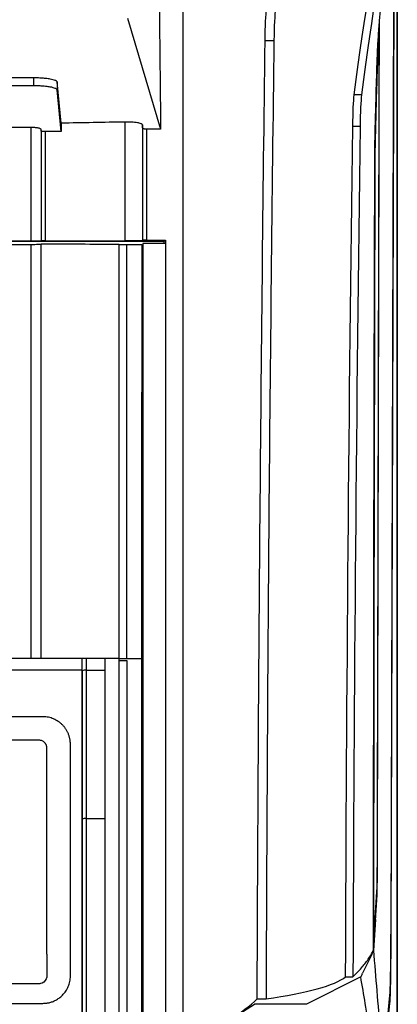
# Model space of a CAD drawing. Header units: millimetres. Extents: x -0.44 to 1.31, y -0.87 to 1.29.
# Tile 69 of 182: x 0.31 to 0.36, y 0.25 to 0.37. Entities that reach past the tile are written whole.
import ezdxf

# ---------------------------------------------------------------- set-up
doc = ezdxf.new("R2010")
doc.units = ezdxf.units.MM

msp = doc.modelspace()

# ---------------------------------------------------------------- linework, layer by layer
at = {"color": 7, "linetype": 'Continuous', "lineweight": 25}
for p, q in [((0.35778, -0.13167), (0.35778, 0.41733)), ((0.35776, 0.41581), (0.35776, 0.23283)), ((0.35733, 0.38497), (0.35694, 0.2562)), ((0.35735, 0.38499), (0.35695, 0.25603)), ((0.32333, 0.37298), (0.32755, 0.35879)), ((0.3409, 0.37014), (0.34203, 0.37014)), ((0.31133, 0.36534), (0.25363, 0.36534)), ((0.31133, 0.36534), (0.31133, 0.36433)), ((0.31133, 0.36433), (0.25363, 0.36433)), ((0.31485, 0.35956), (0.31433, 0.36482)), ((0.31433, 0.36482), (0.31433, 0.36381)), ((0.31485, 0.35851), (0.31433, 0.36381)), ((0.35321, 0.36316), (0.35228, 0.36316)), ((0.311, 0.359), (0.25396, 0.359)), ((0.311, 0.34447), (0.311, 0.359)), ((0.31228, 0.35857), (0.31228, 0.35877)), ((0.32755, 0.35879), (0.32577, 0.35879)), ((0.35303, 0.35915), (0.3521, 0.35915)), ((0.32802, 0.34443), (0.23693, 0.34443)), ((0.311, 0.34447), (0.25396, 0.34447)), ((0.25396, 0.34407), (0.311, 0.34407)), ((0.311, 0.29116), (0.311, 0.34407)), ((0.31228, 0.34449), (0.31228, 0.34451)), ((0.32228, 0.34407), (0.32323, 0.34407)), ((0.32323, 0.34407), (0.32515, 0.34406)), ((0.32523, 0.34454), (0.32527, 0.34458)), ((0.32818, 0.34419), (0.32528, 0.34419)), ((0.32577, 0.34459), (0.32818, 0.34459)), ((0.32802, 0.34443), (0.32818, 0.34459)), ((0.32802, 0.34419), (0.32802, 0.34443)), ((0.31753, 0.28958), (0.31753, 0.29116)), ((0.32048, 0.29116), (0.31803, 0.29116)), ((0.32324, 0.29116), (0.3251, 0.29116)), ((0.31748, 0.28966), (0.31753, 0.28966)), ((0.31803, 0.28966), (0.32048, 0.28966)), ((0.31203, 0.2807), (0.28248, 0.2807)), ((0.31303, 0.25336), (0.31303, 0.2797)), ((0.31803, 0.2707), (0.32048, 0.2707)), ((0.355, 0.25779), (0.35474, 0.25383)), ((0.35434, 0.253), (0.35335, 0.25095)), ((0.35474, 0.25383), (0.35434, 0.253)), ((0.35311, 0.25047), (0.3462, 0.24696)), ((0.35118, 0.25047), (0.35211, 0.25047)), ((0.35328, 0.2508), (0.35311, 0.25047)), ((0.35328, 0.2508), (0.35335, 0.25095)), ((0.35679, 0.24809), (0.35593, 0.23939)), ((0.33638, 0.24498), (0.33956, 0.24696)), ((0.3462, 0.24696), (0.33956, 0.24696)), ((0.33989, 0.24766), (0.34102, 0.24766)), ((0.3568, 0.24711), (0.35595, 0.23854))]:
    msp.add_line(p, q, dxfattribs=at)
at = {"color": 250, "linetype": 'Continuous', "lineweight": 25}
msp.add_line((0.3567, 0.24711), (0.3568, 0.24711), dxfattribs=at)
at = {"color": 7, "linetype": 'Continuous', "lineweight": 25, "flags": 128}
msp.add_lwpolyline([(0.32324, 0.29116), (0.32324, 0.29779), (0.32324, 0.30442), (0.32324, 0.31104), (0.32324, 0.31765), (0.32323, 0.32427), (0.32323, 0.33087), (0.32323, 0.33747), (0.32323, 0.34407)], dxfattribs=at)
at = {"color": 7, "linetype": 'Continuous', "lineweight": 25}
for centre, radius, start, end in [((0.31791, 0.28885), 0.00082, 81.481, 117.4814), ((0.31791, 0.2697), 0.00101, 82.9952, 111.9932)]:
    msp.add_arc(centre, radius, start, end, dxfattribs=at)
for points in [[(0.35228, 0.36316), (0.35359, 0.37398), (0.35498, 0.38132), (0.3564, 0.38497)], [(0.35733, 0.38497), (0.35591, 0.38132), (0.35453, 0.37398), (0.35321, 0.36316)], [(0.32738, 0.37478), (0.32744, 0.36946), (0.3275, 0.36413), (0.32755, 0.35879)], [(0.3409, 0.37014), (0.34092, 0.37193), (0.34099, 0.37344), (0.34108, 0.37418)], [(0.34221, 0.37418), (0.34212, 0.37343), (0.34205, 0.37194), (0.34203, 0.37014)], [(0.33989, 0.24766), (0.34004, 0.28897), (0.34038, 0.32998), (0.3409, 0.37014)], [(0.34203, 0.37014), (0.3415, 0.32996), (0.34116, 0.28898), (0.34102, 0.24766)], [(0.3521, 0.35915), (0.35212, 0.36095), (0.35219, 0.36243), (0.35228, 0.36316)], [(0.35321, 0.36316), (0.35312, 0.36243), (0.35305, 0.36095), (0.35303, 0.35915)], [(0.32303, 0.3597), (0.32031, 0.35965), (0.31758, 0.3596), (0.31485, 0.35956)], [(0.31485, 0.35956), (0.31485, 0.35921), (0.31485, 0.35886), (0.31485, 0.35851)], [(0.32303, 0.3445), (0.32303, 0.34958), (0.32303, 0.35464), (0.32303, 0.3597)], [(0.32523, 0.35933), (0.32523, 0.35441), (0.32523, 0.34948), (0.32523, 0.34454)], [(0.32527, 0.35888), (0.32525, 0.35903), (0.32524, 0.35918), (0.32523, 0.35933)], [(0.32527, 0.34458), (0.32527, 0.34936), (0.32527, 0.35412), (0.32527, 0.35888)], [(0.32577, 0.35879), (0.32577, 0.35406), (0.32577, 0.34933), (0.32577, 0.34459)], [(0.35118, 0.25047), (0.35131, 0.28717), (0.35161, 0.32356), (0.3521, 0.35915)], [(0.35303, 0.35915), (0.35255, 0.32356), (0.35224, 0.28717), (0.35211, 0.25047)], [(0.31228, 0.35857), (0.31228, 0.35389), (0.31228, 0.3492), (0.31228, 0.34451)], [(0.31485, 0.35851), (0.31418, 0.3585), (0.3135, 0.35849), (0.31282, 0.35848)], [(0.31282, 0.35848), (0.31282, 0.35383), (0.31282, 0.34918), (0.31282, 0.34452)], [(0.31228, 0.34412), (0.31562, 0.34412), (0.31895, 0.34411), (0.32228, 0.34411)], [(0.31282, 0.34452), (0.31622, 0.34451), (0.31963, 0.34451), (0.32303, 0.3445)], [(0.32228, 0.29116), (0.32228, 0.30886), (0.32228, 0.32652), (0.32228, 0.34411)], [(0.31803, 0.29116), (0.31803, 0.29066), (0.31803, 0.29016), (0.31803, 0.28966)], [(0.32228, 0.29116), (0.32168, 0.29116), (0.32108, 0.29116), (0.32048, 0.29116)], [(0.32048, 0.28966), (0.32048, 0.29016), (0.32048, 0.29066), (0.32048, 0.29116)], [(0.32228, 0.29116), (0.3226, 0.29116), (0.32292, 0.29116), (0.32324, 0.29116)], [(0.32228, 0.29089), (0.3226, 0.29089), (0.32292, 0.29089), (0.32324, 0.29089)], [(0.31748, 0.28966), (0.31748, 0.27476), (0.31748, 0.25974), (0.31748, 0.24466)], [(0.31753, 0.28958), (0.31753, 0.28328), (0.31753, 0.27696), (0.31753, 0.27063)], [(0.31803, 0.28966), (0.31803, 0.28336), (0.31803, 0.27703), (0.31803, 0.2707)], [(0.32048, 0.2707), (0.32048, 0.27703), (0.32048, 0.28336), (0.32048, 0.28966)], [(0.31753, 0.27063), (0.31753, 0.25607), (0.31753, 0.24143), (0.31753, 0.22677)], [(0.31803, 0.2707), (0.31803, 0.25612), (0.31803, 0.24147), (0.31803, 0.2268)], [(0.32048, 0.22524), (0.32048, 0.24043), (0.32048, 0.25561), (0.32048, 0.2707)], [(0.35474, 0.25383), (0.35474, 0.254), (0.35474, 0.25417), (0.35474, 0.25434)], [(0.35341, 0.25186), (0.35372, 0.25224), (0.354, 0.25262), (0.35425, 0.253)], [(0.35425, 0.253), (0.35443, 0.25328), (0.35459, 0.25355), (0.35474, 0.25383)], [(0.35474, 0.25383), (0.35502, 0.25038), (0.35531, 0.24694), (0.35559, 0.24349)], [(0.35245, 0.2508), (0.3528, 0.25115), (0.35312, 0.25151), (0.35341, 0.25186)], [(0.34102, 0.24766), (0.34623, 0.24838), (0.34982, 0.24937), (0.35118, 0.25047)], [(0.35211, 0.25047), (0.35223, 0.25058), (0.35234, 0.25069), (0.35245, 0.2508)], [(0.33638, 0.24498), (0.3378, 0.24587), (0.33898, 0.24676), (0.33989, 0.24766)]]:
    msp.add_open_spline(points, degree=3, dxfattribs=at)
for points, knots in [([(0.35517, 0.36627), (0.35519, 0.367), (0.35524, 0.36849), (0.35536, 0.37063), (0.3555, 0.37262), (0.35566, 0.37446), (0.35585, 0.37625), (0.35609, 0.37805), (0.35627, 0.37915), (0.35637, 0.37972)], [0, 0, 0, 0, 0.117924, 0.239422, 0.371927, 0.489536, 0.632266, 0.805945, 1, 1, 1, 1]), ([(0.33038, 0.37478), (0.33038, 0.37204), (0.33038, 0.36931), (0.33038, 0.36383), (0.33038, 0.3556), (0.33038, 0.33636), (0.33038, 0.29769), (0.33038, 0.26428), (0.33038, 0.24195)], [0, 0, 0, 0, 0.0625, 0.0625, 0.125, 0.25, 0.5, 1, 1, 1, 1]), ([(0.355, 0.25779), (0.35503, 0.25824), (0.35509, 0.25913), (0.35515, 0.26005), (0.35518, 0.26057), (0.35519, 0.26065), (0.3552, 0.26073), (0.3552, 0.2608), (0.3552, 0.26089), (0.35521, 0.26102), (0.35521, 0.26123), (0.35522, 0.26164), (0.35523, 0.26229), (0.35524, 0.26326), (0.35524, 0.26418), (0.35525, 0.26487), (0.35525, 0.26528), (0.35525, 0.26589), (0.35525, 0.26801), (0.35526, 0.2717), (0.35528, 0.27806), (0.3553, 0.28629), (0.35533, 0.30099), (0.3554, 0.32989), (0.35546, 0.35531), (0.3555, 0.37258)], [0, 0, 0, 0, 0.060378, 0.120696, 0.125373, 0.130051, 0.132501, 0.134701, 0.137008, 0.139315, 0.143954, 0.148596, 0.157819, 0.167087, 0.176337, 0.180997, 0.183329, 0.185667, 0.195023, 0.231642, 0.269865, 0.340265, 0.419551, 0.605634, 1, 1, 1, 1]), ([(0.35475, 0.25502), (0.35479, 0.25567), (0.35487, 0.25684), (0.35498, 0.25843), (0.35506, 0.25967), (0.35512, 0.26057), (0.35515, 0.26111), (0.35517, 0.2614), (0.35518, 0.26154), (0.35519, 0.26164), (0.35519, 0.26174), (0.3552, 0.2619), (0.35521, 0.2621), (0.35521, 0.26234), (0.35522, 0.26262), (0.35522, 0.26293), (0.35522, 0.26329), (0.35523, 0.26373), (0.35523, 0.26425), (0.35523, 0.2648), (0.35524, 0.26534), (0.35524, 0.26585), (0.35524, 0.26632), (0.35524, 0.2668), (0.35524, 0.26728), (0.35524, 0.26839), (0.35525, 0.27014), (0.35525, 0.27251), (0.35526, 0.27488), (0.35526, 0.27686), (0.35527, 0.27923), (0.35528, 0.28279), (0.35529, 0.28872), (0.35532, 0.29907), (0.35535, 0.31353), (0.35539, 0.3318), (0.35544, 0.35149), (0.35547, 0.3651), (0.35549, 0.37214)], [0, 0, 0, 0, 0.075598, 0.137624, 0.18608, 0.220964, 0.242284, 0.249997, 0.254349, 0.258593, 0.262217, 0.265544, 0.268821, 0.272039, 0.275186, 0.278258, 0.281252, 0.285112, 0.289015, 0.292957, 0.296883, 0.299806, 0.303015, 0.306195, 0.309349, 0.312508, 0.328183, 0.343813, 0.359421, 0.375008, 0.38283, 0.40627, 0.445329, 0.500006, 0.610861, 0.731145, 0.860858, 1, 1, 1, 1]), ([(0.35534, 0.37023), (0.35534, 0.37014), (0.35529, 0.36898), (0.3552, 0.3662), (0.35507, 0.36203), (0.35499, 0.35883), (0.35495, 0.35728)], [0, 0, 0, 0, 0.029779, 0.369465, 0.692872, 1, 1, 1, 1]), ([(0.35495, 0.35819), (0.355, 0.3602), (0.35508, 0.3634), (0.35516, 0.36594), (0.35519, 0.36689)], [0, 0, 0, 0, 0.62936, 1, 1, 1, 1]), ([(0.31433, 0.36482), (0.31433, 0.36483), (0.31432, 0.36485), (0.31431, 0.36488), (0.31428, 0.36491), (0.31425, 0.36493), (0.31422, 0.36496), (0.31418, 0.36498), (0.31414, 0.365), (0.31404, 0.36504), (0.31383, 0.36511), (0.3135, 0.36518), (0.31318, 0.36523), (0.31289, 0.36526), (0.3126, 0.36529), (0.31229, 0.36531), (0.31197, 0.36533), (0.31165, 0.36534), (0.31144, 0.36534), (0.31133, 0.36534)], [0, 0, 0, 0, 0.038254, 0.074223, 0.107906, 0.139303, 0.168414, 0.195239, 0.219778, 0.242031, 0.378858, 0.502325, 0.576969, 0.650396, 0.722626, 0.793679, 0.863576, 0.932342, 1, 1, 1, 1]), ([(0.31433, 0.36381), (0.31433, 0.36382), (0.31433, 0.36383), (0.31431, 0.36386), (0.31429, 0.36389), (0.31425, 0.36392), (0.31421, 0.36394), (0.31416, 0.36397), (0.31405, 0.36402), (0.31384, 0.36409), (0.31345, 0.36418), (0.31297, 0.36424), (0.31253, 0.36428), (0.31216, 0.36431), (0.31189, 0.36432), (0.31161, 0.36432), (0.31142, 0.36433), (0.31133, 0.36433)], [0, 0, 0, 0, 0.03486, 0.069468, 0.103918, 0.138308, 0.172736, 0.207297, 0.242087, 0.372459, 0.502457, 0.632057, 0.761298, 0.821289, 0.880709, 0.940099, 1, 1, 1, 1]), ([(0.31228, 0.35877), (0.31228, 0.35877), (0.31228, 0.35878), (0.31226, 0.35881), (0.31219, 0.35885), (0.31207, 0.3589), (0.31192, 0.35893), (0.31176, 0.35896), (0.31158, 0.35898), (0.31139, 0.35899), (0.31119, 0.359), (0.31106, 0.359), (0.311, 0.359)], [0, 0, 0, 0, 0.03279, 0.114652, 0.250512, 0.387192, 0.500175, 0.607039, 0.711452, 0.812291, 0.908672, 1, 1, 1, 1]), ([(0.32523, 0.35933), (0.32522, 0.35934), (0.32522, 0.35936), (0.32521, 0.35938), (0.32517, 0.35942), (0.32512, 0.35945), (0.32501, 0.3595), (0.32486, 0.35955), (0.32458, 0.35961), (0.32425, 0.35965), (0.32393, 0.35968), (0.32366, 0.35969), (0.32345, 0.3597), (0.32324, 0.3597), (0.3231, 0.3597), (0.32303, 0.3597)], [0, 0, 0, 0, 0.035736, 0.077312, 0.125016, 0.216875, 0.249786, 0.386404, 0.499827, 0.629242, 0.749594, 0.812802, 0.875825, 0.938329, 1, 1, 1, 1]), ([(0.32577, 0.35879), (0.32575, 0.35879), (0.32571, 0.35879), (0.32564, 0.35879), (0.32558, 0.3588), (0.32552, 0.3588), (0.32546, 0.35881), (0.32541, 0.35882), (0.32535, 0.35883), (0.32529, 0.35885), (0.32528, 0.35887), (0.32527, 0.35888)], [0, 0, 0, 0, 0.075827, 0.15521, 0.237876, 0.323405, 0.411258, 0.500811, 0.605463, 0.776095, 1, 1, 1, 1]), ([(0.31282, 0.35848), (0.31279, 0.35848), (0.31275, 0.35848), (0.31268, 0.35848), (0.31262, 0.35849), (0.31255, 0.35849), (0.31249, 0.3585), (0.31243, 0.35851), (0.31237, 0.35852), (0.31231, 0.35854), (0.31228, 0.35856), (0.31228, 0.35857), (0.31228, 0.35857)], [0, 0, 0, 0, 0.0761914, 0.1558793, 0.2387205, 0.3242077, 0.4117067, 0.5005089, 0.6128184, 0.749485, 0.933874, 1, 1, 1, 1]), ([(0.35474, 0.25434), (0.35475, 0.2721), (0.35478, 0.29864), (0.35483, 0.32485), (0.35486, 0.33789), (0.35488, 0.34223), (0.35489, 0.34871), (0.3549, 0.35114), (0.35491, 0.35357), (0.35491, 0.35411), (0.35491, 0.35438), (0.35491, 0.35516), (0.35492, 0.35664), (0.35493, 0.35773), (0.35495, 0.35819)], [0, 0, 0, 0, 0.5, 0.75, 0.75, 0.875, 0.875, 0.9375, 0.945313, 0.945313, 0.953125, 0.953125, 0.96875, 1, 1, 1, 1]), ([(0.35495, 0.35728), (0.35495, 0.35725), (0.35495, 0.35719), (0.35495, 0.35708), (0.35494, 0.35697), (0.35494, 0.35686), (0.35494, 0.35674), (0.35494, 0.35661), (0.35494, 0.35648), (0.35493, 0.35634), (0.35493, 0.35621), (0.35493, 0.35606), (0.35493, 0.35592), (0.35493, 0.35577), (0.35493, 0.35562), (0.35493, 0.35547), (0.35493, 0.35531), (0.35492, 0.35515), (0.35492, 0.355), (0.35492, 0.35484), (0.35492, 0.35465), (0.35492, 0.3544), (0.35492, 0.35406), (0.35492, 0.35363), (0.35492, 0.35311), (0.35491, 0.35232), (0.35491, 0.35131), (0.35491, 0.35012), (0.35491, 0.34894), (0.3549, 0.34778), (0.3549, 0.34665), (0.35489, 0.34484), (0.35489, 0.34235), (0.35488, 0.33917), (0.35487, 0.33598), (0.35486, 0.32958), (0.35484, 0.31995), (0.35482, 0.30992), (0.3548, 0.30273), (0.3548, 0.29841), (0.35479, 0.29408), (0.35478, 0.28975), (0.35478, 0.28542), (0.35477, 0.28109), (0.35477, 0.27675), (0.35476, 0.27241), (0.35476, 0.26807), (0.35475, 0.26372), (0.35475, 0.25937), (0.35475, 0.25647), (0.35475, 0.25502)], [0, 0, 0, 0, 0.002083, 0.004146, 0.006187, 0.008205, 0.010197, 0.012161, 0.014098, 0.016005, 0.017886, 0.019742, 0.021573, 0.023381, 0.025168, 0.026934, 0.028679, 0.0304, 0.032096, 0.033526, 0.035535, 0.038118, 0.041305, 0.045572, 0.050841, 0.056823, 0.068805, 0.080584, 0.092164, 0.103538, 0.114706, 0.12567, 0.156805, 0.187964, 0.219146, 0.250352, 0.375361, 0.500238, 0.541948, 0.58365, 0.625338, 0.667006, 0.708657, 0.750293, 0.791918, 0.833537, 0.875154, 0.916774, 0.958391, 1, 1, 1, 1]), ([(0.31228, 0.34449), (0.31228, 0.34449), (0.31228, 0.34449), (0.31227, 0.34449), (0.31225, 0.34449), (0.31222, 0.34448), (0.31217, 0.34448), (0.31208, 0.34448), (0.31191, 0.34447), (0.31171, 0.34447), (0.31148, 0.34447), (0.31124, 0.34447), (0.31108, 0.34447), (0.311, 0.34447)], [0, 0, 0, 0, 0.048248, 0.096121, 0.143895, 0.191846, 0.240247, 0.369961, 0.500169, 0.629854, 0.760075, 0.879897, 1, 1, 1, 1]), ([(0.311, 0.34407), (0.31115, 0.34407), (0.31131, 0.34407), (0.31163, 0.34407), (0.31178, 0.34408), (0.31203, 0.34408), (0.31213, 0.34408), (0.31225, 0.34409), (0.31228, 0.34409), (0.31228, 0.34409)], [0, 0, 0, 0, 0.25, 0.25, 0.5, 0.5, 0.75, 0.75, 1, 1, 1, 1]), ([(0.31282, 0.34452), (0.31279, 0.34452), (0.31275, 0.34452), (0.31268, 0.34452), (0.3126, 0.34452), (0.31252, 0.34452), (0.31244, 0.34452), (0.31237, 0.34451), (0.31232, 0.34451), (0.31228, 0.34451), (0.31228, 0.34451), (0.31228, 0.34451)], [0, 0, 0, 0, 0.081872, 0.164947, 0.250811, 0.37316, 0.499916, 0.620791, 0.749083, 0.873805, 1, 1, 1, 1]), ([(0.31228, 0.29116), (0.31228, 0.29215), (0.31228, 0.29413), (0.31228, 0.2971), (0.31228, 0.30007), (0.31228, 0.30303), (0.31228, 0.30599), (0.31228, 0.30894), (0.31228, 0.31189), (0.31228, 0.31484), (0.31228, 0.31778), (0.31228, 0.32072), (0.31228, 0.32366), (0.31228, 0.32659), (0.31228, 0.32952), (0.31228, 0.33245), (0.31228, 0.33537), (0.31228, 0.33829), (0.31228, 0.34121), (0.31228, 0.34315), (0.31228, 0.34412)], [0, 0, 0, 0, 0.0559755, 0.1118975, 0.1677669, 0.2235844, 0.2793507, 0.3350666, 0.3907329, 0.4463502, 0.5019194, 0.5574411, 0.6129162, 0.6683454, 0.7237295, 0.7790693, 0.8343654, 0.8896188, 0.94483, 1, 1, 1, 1]), ([(0.32523, 0.34454), (0.32522, 0.34454), (0.32522, 0.34453), (0.3252, 0.34453), (0.32518, 0.34453), (0.32514, 0.34453), (0.3251, 0.34452), (0.32501, 0.34452), (0.32485, 0.34452), (0.32457, 0.34451), (0.32423, 0.34451), (0.32389, 0.3445), (0.32358, 0.3445), (0.3233, 0.3445), (0.32312, 0.3445), (0.32303, 0.3445)], [0, 0, 0, 0, 0.0420336, 0.0836834, 0.1251419, 0.1666043, 0.2082654, 0.2503177, 0.3751058, 0.4999304, 0.6246614, 0.7494518, 0.8331998, 0.9161572, 1, 1, 1, 1]), ([(0.32515, 0.34406), (0.32515, 0.34312), (0.32515, 0.34123), (0.32515, 0.3384), (0.32514, 0.33558), (0.32514, 0.33276), (0.32514, 0.32994), (0.32514, 0.32713), (0.32513, 0.32433), (0.32513, 0.32153), (0.32513, 0.31874), (0.32512, 0.31596), (0.32512, 0.31318), (0.32512, 0.31041), (0.32512, 0.30764), (0.32511, 0.30488), (0.32511, 0.30212), (0.32511, 0.29937), (0.32511, 0.29663), (0.3251, 0.29389), (0.3251, 0.29207), (0.3251, 0.29116)], [0, 0, 0, 0, 0.053778, 0.107429, 0.160953, 0.214349, 0.267617, 0.320759, 0.373773, 0.426659, 0.479418, 0.53205, 0.584554, 0.636931, 0.68918, 0.741302, 0.793297, 0.845164, 0.896903, 0.948515, 1, 1, 1, 1]), ([(0.32577, 0.34459), (0.32575, 0.34459), (0.32571, 0.34459), (0.32564, 0.34459), (0.32557, 0.34459), (0.32549, 0.34459), (0.32542, 0.34459), (0.32536, 0.34459), (0.32531, 0.34458), (0.32528, 0.34458), (0.32527, 0.34458), (0.32527, 0.34458)], [0, 0, 0, 0, 0.0818962, 0.1649812, 0.2506647, 0.3728887, 0.4998008, 0.6208471, 0.7491129, 0.8737229, 1, 1, 1, 1]), ([(0.32528, 0.34419), (0.32528, 0.31307), (0.32528, 0.28164), (0.32528, 0.21856), (0.32528, 0.18691), (0.32528, 0.15535)], [0, 0, 0, 0, 0.5, 0.5, 1, 1, 1, 1]), ([(0.32818, 0.34459), (0.32818, 0.3361), (0.32818, 0.3276), (0.32818, 0.31055), (0.32818, 0.30201), (0.32818, 0.27633), (0.32818, 0.25916), (0.32818, 0.24195)], [0, 0, 0, 0, 0.25, 0.25, 0.5, 0.5, 1, 1, 1, 1]), ([(0.32818, 0.34419), (0.32818, 0.33574), (0.32818, 0.32727), (0.32818, 0.31029), (0.32818, 0.30178), (0.32818, 0.2762), (0.32818, 0.25909), (0.32818, 0.24195)], [0, 0, 0, 0, 0.25, 0.25, 0.5, 0.5, 1, 1, 1, 1]), ([(0.31753, 0.29116), (0.30589, 0.29116), (0.29418, 0.29116), (0.27078, 0.29116), (0.25907, 0.29116), (0.24743, 0.29116)], [0, 0, 0, 0, 0.5, 0.5, 1, 1, 1, 1]), ([(0.31803, 0.29116), (0.31801, 0.29116), (0.31797, 0.29116), (0.31791, 0.29116), (0.31784, 0.29116), (0.31778, 0.29116), (0.31773, 0.29116), (0.31766, 0.29116), (0.31756, 0.29116), (0.31754, 0.29116), (0.31753, 0.29116)], [0, 0, 0, 0, 0.076858, 0.157121, 0.240369, 0.326051, 0.413498, 0.501958, 0.682639, 1, 1, 1, 1]), ([(0.32228, 0.16484), (0.32228, 0.18592), (0.32228, 0.20705), (0.32228, 0.24921), (0.32228, 0.27025), (0.32228, 0.29116)], [0, 0, 0, 0, 0.5, 0.5, 1, 1, 1, 1]), ([(0.32324, 0.29089), (0.32324, 0.28944), (0.32324, 0.28799), (0.32324, 0.28509), (0.32324, 0.28074), (0.32324, 0.27058), (0.32324, 0.26185), (0.32324, 0.24436), (0.32324, 0.23269), (0.32325, 0.19762), (0.32325, 0.1742), (0.32325, 0.15085)], [0, 0, 0, 0, 0.03125, 0.03125, 0.0625, 0.125, 0.25, 0.25, 0.5, 0.5, 1, 1, 1, 1]), ([(0.3251, 0.29116), (0.3251, 0.29023), (0.3251, 0.2884), (0.3251, 0.28572), (0.32511, 0.28318), (0.32511, 0.28076), (0.32511, 0.27848), (0.32511, 0.27634), (0.32511, 0.27213), (0.32511, 0.26582), (0.32512, 0.25453), (0.32512, 0.24039), (0.32512, 0.22731), (0.32512, 0.21815), (0.32512, 0.21292), (0.32512, 0.20769), (0.32512, 0.20246), (0.32512, 0.19722), (0.32512, 0.19199), (0.32512, 0.18676), (0.32512, 0.18152), (0.32512, 0.17629), (0.32512, 0.17105), (0.32512, 0.16582), (0.32512, 0.16058), (0.32512, 0.1571), (0.32512, 0.15535)], [0, 0, 0, 0, 0.020812, 0.040638, 0.05948, 0.077337, 0.094209, 0.110097, 0.125002, 0.18744, 0.25, 0.374911, 0.499996, 0.538436, 0.576877, 0.61532, 0.653765, 0.692214, 0.730666, 0.769123, 0.807585, 0.846053, 0.884528, 0.92301, 0.961501, 1, 1, 1, 1]), ([(0.31748, 0.28966), (0.30585, 0.28966), (0.29417, 0.28966), (0.27079, 0.28966), (0.25911, 0.28966), (0.24748, 0.28966)], [0, 0, 0, 0, 0.5, 0.5, 1, 1, 1, 1]), ([(0.31253, 0.2837), (0.3119, 0.2837), (0.31065, 0.2837), (0.30878, 0.2837), (0.3069, 0.2837), (0.30503, 0.2837), (0.30315, 0.2837), (0.30127, 0.2837), (0.29939, 0.2837), (0.29752, 0.2837), (0.29564, 0.2837), (0.29376, 0.2837), (0.29188, 0.2837), (0.29, 0.2837), (0.28812, 0.2837), (0.28624, 0.2837), (0.28436, 0.2837), (0.2831, 0.2837), (0.28248, 0.2837)], [0, 0, 0, 0, 0.06253, 0.125048, 0.187555, 0.250054, 0.312547, 0.375034, 0.437517, 0.499999, 0.562481, 0.624965, 0.687452, 0.749944, 0.812444, 0.874951, 0.93747, 1, 1, 1, 1]), ([(0.31603, 0.2802), (0.31603, 0.28026), (0.31603, 0.28039), (0.31601, 0.28057), (0.31599, 0.28075), (0.31595, 0.28093), (0.31591, 0.2811), (0.31586, 0.28127), (0.3158, 0.28144), (0.31574, 0.2816), (0.31567, 0.28175), (0.31559, 0.2819), (0.31551, 0.28204), (0.31542, 0.28218), (0.31532, 0.28231), (0.31522, 0.28244), (0.31512, 0.28256), (0.31497, 0.28271), (0.31476, 0.2829), (0.31449, 0.28311), (0.31419, 0.28328), (0.31388, 0.28343), (0.31356, 0.28355), (0.31322, 0.28364), (0.31288, 0.28369), (0.31264, 0.2837), (0.31253, 0.2837)], [0, 0, 0, 0, 0.034358, 0.06812, 0.101386, 0.134252, 0.166873, 0.19921, 0.231177, 0.26269, 0.293687, 0.324225, 0.354378, 0.384216, 0.41381, 0.443086, 0.471945, 0.500297, 0.56171, 0.623544, 0.685858, 0.748098, 0.810471, 0.873402, 0.936559, 1, 1, 1, 1]), ([(0.31303, 0.2797), (0.31303, 0.27973), (0.31303, 0.2798), (0.31301, 0.2799), (0.31299, 0.27999), (0.31296, 0.28008), (0.31292, 0.28017), (0.31286, 0.28025), (0.31281, 0.28033), (0.31271, 0.28043), (0.31259, 0.28054), (0.31242, 0.28063), (0.31223, 0.28069), (0.3121, 0.2807), (0.31203, 0.2807)], [0, 0, 0, 0, 0.064678, 0.127506, 0.189075, 0.250013, 0.310968, 0.372585, 0.435491, 0.500275, 0.627663, 0.750013, 0.872427, 1, 1, 1, 1]), ([(0.31603, 0.25058), (0.31603, 0.25134), (0.31603, 0.25286), (0.31603, 0.25515), (0.31603, 0.25743), (0.31603, 0.25971), (0.31603, 0.262), (0.31603, 0.26428), (0.31603, 0.26655), (0.31603, 0.26883), (0.31603, 0.27111), (0.31603, 0.27338), (0.31603, 0.27566), (0.31603, 0.27793), (0.31603, 0.27944), (0.31603, 0.2802)], [0, 0, 0, 0, 0.076915, 0.153825, 0.230732, 0.307638, 0.384544, 0.461452, 0.538364, 0.615281, 0.692204, 0.769137, 0.846079, 0.923033, 1, 1, 1, 1]), ([(0.35694, 0.2562), (0.35694, 0.2561), (0.35693, 0.25589), (0.35693, 0.25558), (0.35693, 0.25526), (0.35693, 0.25495), (0.35693, 0.25464), (0.35693, 0.25433), (0.35692, 0.25402), (0.35692, 0.25372), (0.35692, 0.25341), (0.35692, 0.25311), (0.35691, 0.25281), (0.35691, 0.25252), (0.35691, 0.25223), (0.3569, 0.25195), (0.3569, 0.25167), (0.3569, 0.2514), (0.35689, 0.25113), (0.35689, 0.25084), (0.35688, 0.25053), (0.35687, 0.25019), (0.35687, 0.24987), (0.35686, 0.24957), (0.35685, 0.24928), (0.35684, 0.24902), (0.35683, 0.24878), (0.35683, 0.24856), (0.35682, 0.24837), (0.3568, 0.24821), (0.3568, 0.24813), (0.35679, 0.24809)], [0, 0, 0, 0, 0.026071, 0.052338, 0.078801, 0.105459, 0.132314, 0.159365, 0.186612, 0.214055, 0.241694, 0.269529, 0.29756, 0.325787, 0.35421, 0.382829, 0.411645, 0.440656, 0.469864, 0.499267, 0.540065, 0.581808, 0.624495, 0.668127, 0.712704, 0.758225, 0.804691, 0.852101, 0.900456, 0.949756, 1, 1, 1, 1]), ([(0.35695, 0.25603), (0.35695, 0.255), (0.35694, 0.25394), (0.35693, 0.25193), (0.35691, 0.25098), (0.35689, 0.24935), (0.35687, 0.24866), (0.35683, 0.24763), (0.35682, 0.24729), (0.3568, 0.24711)], [0, 0, 0, 0, 0.25, 0.25, 0.5, 0.5, 0.75, 0.75, 1, 1, 1, 1]), ([(0.31303, 0.25336), (0.31303, 0.25265), (0.31303, 0.25176), (0.31303, 0.25088), (0.31303, 0.25061), (0.31303, 0.25052), (0.31301, 0.25035), (0.31289, 0.24994), (0.31251, 0.24963), (0.31212, 0.24958), (0.31204, 0.24958), (0.31199, 0.24958), (0.31186, 0.24958), (0.31159, 0.24958), (0.31097, 0.24958), (0.30974, 0.24958), (0.30584, 0.24958), (0.29664, 0.24958), (0.28814, 0.24958), (0.28248, 0.24958)], [0, 0, 0, 0, 0.0625, 0.078125, 0.078125, 0.085938, 0.085938, 0.09375, 0.125, 0.128906, 0.128906, 0.132813, 0.132813, 0.140625, 0.15625, 0.1875, 0.25, 0.5, 1, 1, 1, 1]), ([(0.31253, 0.24708), (0.31259, 0.24708), (0.31271, 0.24708), (0.31291, 0.2471), (0.3131, 0.24712), (0.31331, 0.24716), (0.31352, 0.24722), (0.31373, 0.24729), (0.31395, 0.24738), (0.31416, 0.24748), (0.31438, 0.24761), (0.3146, 0.24775), (0.31481, 0.24792), (0.31511, 0.2482), (0.31546, 0.24862), (0.31573, 0.24913), (0.31588, 0.24955), (0.31596, 0.24988), (0.31602, 0.25023), (0.31603, 0.25046), (0.31603, 0.25058)], [0, 0, 0, 0, 0.033254, 0.067871, 0.103931, 0.141563, 0.180962, 0.222034, 0.264595, 0.308504, 0.353908, 0.401052, 0.450011, 0.500393, 0.624849, 0.749947, 0.810687, 0.872746, 0.935859, 1, 1, 1, 1]), ([(0.35558, 0.23583), (0.35538, 0.23705), (0.35497, 0.23949), (0.35434, 0.24324), (0.35372, 0.24689), (0.35331, 0.24933), (0.35311, 0.25047)], [0, 0, 0, 0, 0.2500006, 0.500001, 0.7676009, 1, 1, 1, 1]), ([(0.28248, 0.24708), (0.28315, 0.24708), (0.28448, 0.24708), (0.28649, 0.24708), (0.28849, 0.24708), (0.2905, 0.24708), (0.2925, 0.24708), (0.29451, 0.24708), (0.29651, 0.24708), (0.29852, 0.24708), (0.30052, 0.24708), (0.30252, 0.24708), (0.30452, 0.24708), (0.30653, 0.24708), (0.30853, 0.24708), (0.31053, 0.24708), (0.31186, 0.24708), (0.31253, 0.24708)], [0, 0, 0, 0, 0.066692, 0.133374, 0.200047, 0.266712, 0.333372, 0.400027, 0.46668, 0.533332, 0.599985, 0.666639, 0.733298, 0.799961, 0.866632, 0.933311, 1, 1, 1, 1])]:
    msp.add_open_spline(points, degree=3, knots=knots, dxfattribs=at)

doc.saveas('drawing.dxf')
